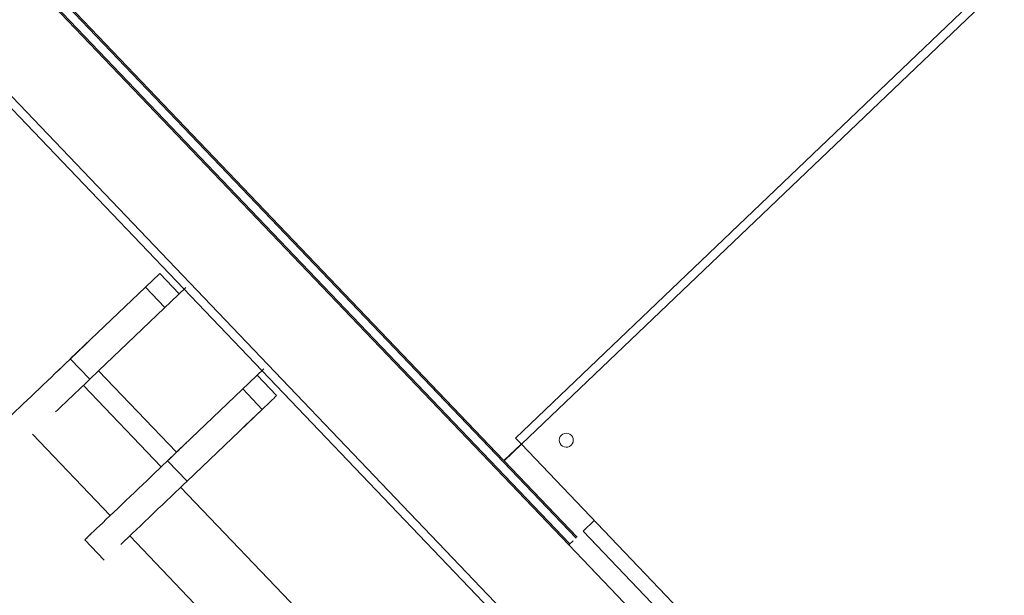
# Model space of a CAD drawing. Header units: metres. Extents: x 135583 to 135939, y 457896 to 458258.
# Tile 222 of 256: x 135770.522 to 135771.221, y 457944.912 to 457945.321. Entities that reach past the tile are written whole.
import ezdxf

# ---------------------------------------------------------------- set-up
doc = ezdxf.new("R2010")
doc.units = ezdxf.units.M
doc.layers.add('NIEUWE INSTALLATIE', color=250, linetype='Continuous', lineweight=0)

msp = doc.modelspace()

# ---------------------------------------------------------------- linework, layer by layer
at = {"layer": 'NIEUWE INSTALLATIE'}
for p, q in [((135770.86618, 457945.00764), (135770.245, 457945.65777)), ((135770.15555, 457945.63558), (135771.855, 457943.85696)), ((135770.15989, 457945.63972), (135771.85934, 457943.8611)), ((135770.25986, 457945.63063), (135770.91226, 457944.94784)), ((135770.91732, 457944.95268), (135770.26794, 457945.63231)), ((135770.2636, 457945.62817), (135770.91298, 457944.94853)), ((135771.23588, 457945.36909), (135770.87438, 457945.02368)), ((135771.24003, 457945.36475), (135770.87852, 457945.01934)), ((135770.61163, 457945.13085), (135770.62184, 457945.1406)), ((135770.63565, 457945.12614), (135770.62184, 457945.1406)), ((135770.55832, 457945.07991), (135770.61163, 457945.13085)), ((135770.5784, 457945.07144), (135770.64041, 457945.13068)), ((135770.61163, 457945.13085), (135770.62545, 457945.11639)), ((135770.57214, 457945.06545), (135770.55832, 457945.07991)), ((135770.5784, 457945.07144), (135770.57214, 457945.06545)), ((135770.63367, 457945.0136), (135770.5784, 457945.07144)), ((135770.69567, 457945.07284), (135770.63367, 457945.0136)), ((135770.70474, 457945.05384), (135770.69092, 457945.0683)), ((135770.62282, 457945.00323), (135770.56756, 457945.06107)), ((135770.68071, 457945.05855), (135770.69453, 457945.04409)), ((135770.69453, 457945.04409), (135770.64122, 457944.99315)), ((135770.53141, 457945.02653), (135770.58667, 457944.96869)), ((135770.6274, 457945.00761), (135770.63367, 457945.0136)), ((135770.87848, 457945.01939), (135770.86618, 457945.00764)), ((135770.87852, 457945.01934), (135770.86623, 457945.00759)), ((135771.2723, 457944.60722), (135770.87852, 457945.01934)), ((135770.64122, 457944.99315), (135770.6274, 457945.00761)), ((135770.86623, 457945.00759), (135770.91804, 457944.95337)), ((135770.77513, 457944.84384), (135770.63664, 457944.98877)), ((135770.93033, 457944.96511), (135770.92238, 457944.95751)), ((135770.92238, 457944.95751), (135770.93033, 457944.96511)), ((135770.92238, 457944.95751), (135771.21253, 457944.65385)), ((135770.5686, 457944.95142), (135770.58241, 457944.93696)), ((135770.60049, 457944.95423), (135770.73898, 457944.80929)), ((135770.91226, 457944.94784), (135770.91522, 457944.95067)), ((135770.91226, 457944.94784), (135771.20241, 457944.64418))]:
    msp.add_line(p, q, dxfattribs=at)
for centre, major_axis, ratio, start_param, end_param in [((135770.53566, 457945.05826), (-0.03615, -0.03454), 0.000001, 5.793657, 10.901451), ((135770.54948, 457945.0438), (-0.03615, -0.03454), 0.000001, 1.526474, 2.248064), ((135770.67641, 457945.02677), (-0.02892, -0.02763), 0.000001, 1.740157, 2.93927), ((135770.91041, 457945.02215), (-0.00376, 0.0033), 1, 3.054326, 6.195919), ((135770.60475, 457944.98596), (-0.03615, -0.03454), 0.000001, 2.705135, 6.772714), ((135770.87852, 457945.01934), (-0.00414, 0.00434), 0.000001, 0, 1.570796), ((135770.91041, 457945.02215), (-0.00455, 0.00207), 1, 5.901921, 9.043514), ((135770.61856, 457944.9715), (-0.03615, -0.03454), 0.000001, 0.827117, 2.248064)]:
    msp.add_ellipse(centre, major_axis=major_axis, ratio=ratio, start_param=start_param, end_param=end_param, dxfattribs=at)

doc.saveas('drawing.dxf')
